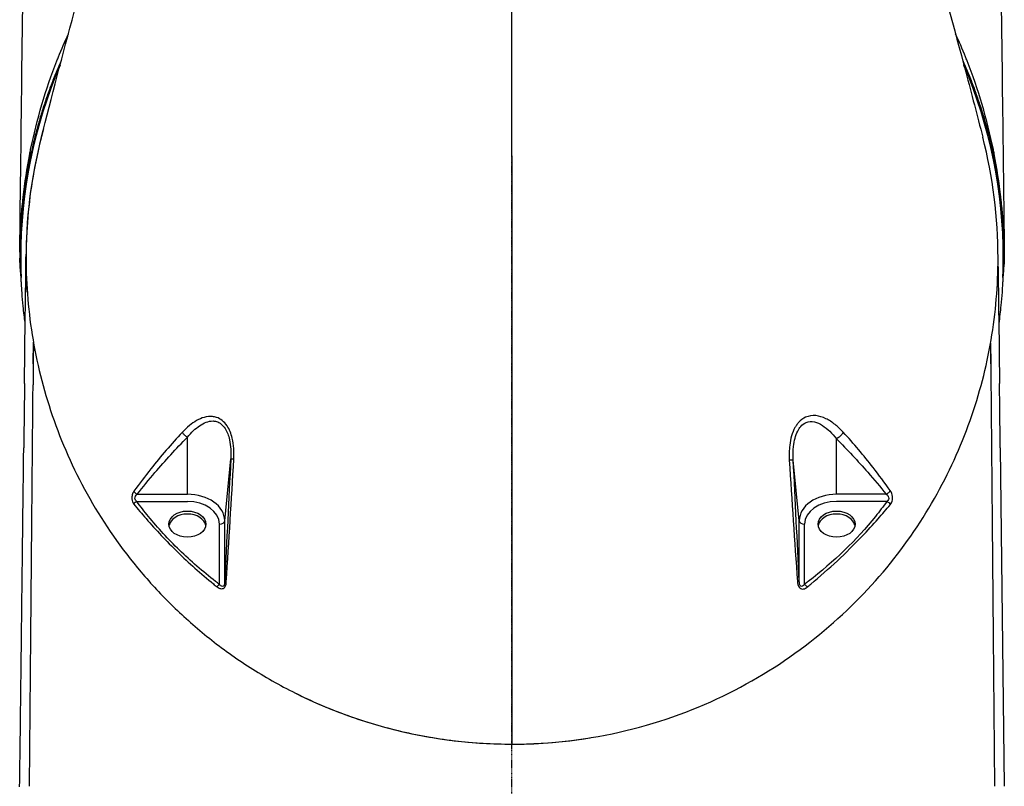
# Model space of a CAD drawing. Header units: millimetres. Extents: x 0 to 7374, y 0 to 4200.
# Tile 34 of 256: x 1943 to 2129, y 1048 to 1194. Entities that reach past the tile are written whole.
import ezdxf

# ---------------------------------------------------------------- set-up
doc = ezdxf.new("R2010")
doc.units = ezdxf.units.MM
doc.header["$LTSCALE"] = 0.2
doc.linetypes.add('CENTER2', pattern=[1.125, 0.75, -0.125, 0.125, -0.125])
doc.layers.add('02_Center Line', color=1, linetype='CENTER2')

# ---------------------------------------------------------------- blocks, each defined once
blk = doc.blocks.new('A$C98759802')
for p, q in [((-93.19, 241), (-93.01, 241)), ((-92.02, 239.47), (-92.01, 240.48)), ((93.19, 241), (93.01, 241)), ((-92.28, 217.25), (-92.14, 229.54)), ((92.14, 229.54), (92.28, 217.25)), ((-90.63, 221), (-90.6, 225.05)), ((90.6, 224.91), (90.67, 216.98)), ((-90.62, 222.47), (-90.63, 221)), ((90.62, 222.47), (90.63, 221)), ((-90.63, 221), (-90.67, 216.98)), ((90.63, 221), (90.67, 216.98)), ((-61.45, 196.28), (-61.45, 207.08)), ((61.45, 196.28), (61.45, 206.78)), ((92.43, 205.05), (93.19, 141)), ((-54.39, 191.28), (-53.23, 202.96)), ((54.39, 191.28), (53.25, 202.76)), ((-70.94, 196.28), (-61.45, 196.28)), ((70.84, 196.28), (61.45, 196.28)), ((-71.03, 194.92), (-61.45, 194.92)), ((70.97, 194.92), (61.45, 194.92)), ((-55.39, 179.22), (-55.39, 190.63)), ((-54.39, 179.75), (-54.39, 191.28)), ((54.39, 179.79), (54.39, 191.28)), ((55.39, 179.25), (55.39, 190.63))]:
    blk.add_line(p, q)
for centre, radius, start, end in [((0, 241), 93.01, 156.9098, 179.9999), ((0, 241), 93.01, 0.0001, 23.0804), ((0, 241), 92, 164.6005, 179.559), ((-0.12, 241), 93.08, 178.5511, 178.9771), ((0, 241), 93.19, 1.0196, 1.4451)]:
    blk.add_arc(centre, radius, start, end)
for centre, major_axis, ratio, start_param, end_param in [((-93.19, 241.92), (-0.002, -0.994), 0.009557, 5.775962, 5.906542), ((6.31, 215.19), (-82.34, 73.23), 0.758248, 0.593317, 0.633055), ((-6.31, 215.19), (-82.34, -73.23), 0.758248, 2.508538, 2.548276), ((93.2, 241.92), (0, -0.994), 0.011948, 5.775928, 5.910318), ((-61.45, 191.28), (7.07, 0), 0.707107, 0, 1.570796), ((61.45, 191.28), (-7.07, 0), 0.707107, 4.712389, 6.283185), ((-61.45, 190.63), (6.07, 0), 0.707107, 0, 1.570796), ((61.45, 190.63), (-6.07, 0), 0.707107, 4.712389, 6.283185), ((-3.4, 227.23), (-90.31, -37.19), 0.742652, 2.152549, 2.192006), ((-61.45, 190.06), (3.5, 0), 0.707107, 0.114536, 3.027057), ((61.45, 190.06), (3.5, 0), 0.707107, 0.114536, 3.027057), ((-55.39, 191.33), (1, 0), 0.707107, 4.712389, 6.213372), ((55.39, 191.33), (-1, 0), 0.707107, 0.069813, 1.570796), ((24.17, 226.58), (107.4, -5.07), 0.693234, 3.895574, 3.905546), ((0, 240.9), (0, 91.92), 0.999962, 2.681379, 3.303469)]:
    blk.add_ellipse(centre, major_axis=major_axis, ratio=ratio, start_param=start_param, end_param=end_param)
for centre in [(-61.45, 190.63), (61.45, 190.63)]:
    blk.add_ellipse(centre, major_axis=(3.5, 0), ratio=0.707107)
for points, knots in [([(-93.19, 242.12), (-92.9, 265.54), (-92.62, 288.97), (-92.23, 321.85), (-92.12, 331.28), (-92, 340.72)], [0, 0, 0, 0, 10.000002, 10.000002, 14.02372, 14.02372, 14.02372, 14.02372]), ([(92, 340.72), (92.28, 317.27), (92.56, 293.82), (92.96, 260.97), (93.07, 251.54), (93.19, 242.12)], [0, 0, 0, 0, 10.000001, 10.000001, 14.023718, 14.023718, 14.023718, 14.023718]), ([(-89.14, 263.7), (-85.18, 279.23), (-80.77, 295.54), (-74.41, 317.44), (-72.86, 322.69), (-71.26, 327.96)], [0, 0, 0, 0, 5.616151, 5.616151, 7.370174, 7.370174, 7.370174, 7.370174]), ([(71.25, 327.91), (76.61, 310.21), (81.53, 292.7), (87, 272.04), (88.08, 267.93), (89.11, 263.9)], [0, 0, 0, 0, 5.885089, 5.885089, 7.375982, 7.375982, 7.375982, 7.375982]), ([(-93.17, 243.35), (-93.16, 243.44), (-93.16, 243.54), (-93.16, 243.63), (-93.15, 244.01), (-93.14, 244.4), (-93.12, 244.78), (-93.12, 244.91), (-93.11, 245.04), (-93.11, 245.17), (-93.1, 245.18), (-93.1, 245.19), (-93.1, 245.2), (-93.08, 245.77), (-93.05, 246.34), (-93.02, 246.91), (-93.02, 246.96), (-93.01, 247.02), (-93.01, 247.08), (-92.99, 247.37), (-92.97, 247.65), (-92.95, 247.94), (-92.87, 249.18), (-92.76, 250.42), (-92.63, 251.65), (-92.6, 251.93), (-92.57, 252.22), (-92.54, 252.5), (-92.23, 255.25), (-91.81, 257.98), (-91.29, 260.69), (-91.23, 260.96), (-91.18, 261.24), (-91.12, 261.51), (-89.96, 267.23), (-88.29, 272.91), (-86.14, 278.35), (-86.05, 278.58), (-85.96, 278.82), (-85.86, 279.06), (-85.27, 280.53), (-84.64, 281.98), (-83.98, 283.42)], [0, 0, 0, 0, 0.0018841, 0.0018841, 0.0018841, 0.0097007, 0.0097007, 0.0097007, 0.0123488, 0.0123488, 0.0123488, 0.0125582, 0.0125582, 0.0125582, 0.0241854, 0.0241854, 0.0241854, 0.0253593, 0.0253593, 0.0253593, 0.03125, 0.03125, 0.03125, 0.0566618, 0.0566618, 0.0566618, 0.0625, 0.0625, 0.0625, 0.1192346, 0.1192346, 0.1192346, 0.125, 0.125, 0.125, 0.2447396, 0.2447396, 0.2447396, 0.25, 0.25, 0.25, 0.2824469, 0.2824469, 0.2824469, 0.2824469]), ([(93.17, 243.35), (93.16, 243.44), (93.16, 243.54), (93.16, 243.63), (93.15, 244.01), (93.14, 244.4), (93.12, 244.78), (93.12, 244.91), (93.11, 245.04), (93.11, 245.17), (93.1, 245.18), (93.1, 245.19), (93.1, 245.2), (93.08, 245.83), (93.05, 246.45), (93.01, 247.08), (92.99, 247.37), (92.97, 247.65), (92.95, 247.94), (92.87, 249.18), (92.76, 250.42), (92.63, 251.65), (92.6, 251.93), (92.57, 252.22), (92.54, 252.5), (92.23, 255.25), (91.81, 257.98), (91.29, 260.69), (91.23, 260.96), (91.18, 261.24), (91.12, 261.51), (89.96, 267.23), (88.29, 272.91), (86.14, 278.35), (86.05, 278.58), (85.96, 278.82), (85.86, 279.06), (85.26, 280.54), (84.63, 281.99), (83.97, 283.44)], [0, 0, 0, 0, 0.0018841, 0.0018841, 0.0018841, 0.0097007, 0.0097007, 0.0097007, 0.0123488, 0.0123488, 0.0123488, 0.0125582, 0.0125582, 0.0125582, 0.0253593, 0.0253593, 0.0253593, 0.03125, 0.03125, 0.03125, 0.0566618, 0.0566618, 0.0566618, 0.0625, 0.0625, 0.0625, 0.1192346, 0.1192346, 0.1192346, 0.125, 0.125, 0.125, 0.2447396, 0.2447396, 0.2447396, 0.25, 0.25, 0.25, 0.2825973, 0.2825973, 0.2825973, 0.2825973]), ([(-85.28, 278.54), (-85.33, 278.43), (-85.38, 278.32), (-85.77, 277.42), (-86.1, 276.63), (-86.74, 275.04), (-87.05, 274.24), (-87.65, 272.63), (-87.94, 271.82), (-88.49, 270.2), (-88.76, 269.38), (-89.27, 267.74), (-89.51, 266.92), (-89.97, 265.27), (-90.19, 264.44), (-90.61, 262.78), (-90.8, 261.95), (-91.2, 260.14), (-91.41, 259.15), (-91.78, 257.17), (-91.95, 256.17), (-92.25, 254.22), (-92.38, 253.27), (-92.62, 251.33), (-92.73, 250.34), (-92.86, 248.85), (-92.9, 248.35), (-92.99, 247.24), (-93.02, 246.64), (-93.09, 245.42), (-93.12, 244.81), (-93.15, 243.92), (-93.16, 243.63), (-93.17, 243.35)], [0.7474401, 0.7474401, 0.7474401, 0.7474401, 0.75, 0.75, 0.7678756, 0.7678756, 0.7857416, 0.7857416, 0.8036027, 0.8036027, 0.8214672, 0.8214672, 0.8393366, 0.8393366, 0.8572244, 0.8572244, 0.875, 0.875, 0.8961546, 0.8961546, 0.9173092, 0.9173092, 0.9375, 0.9375, 0.9582767, 0.9582767, 0.96875, 0.96875, 0.9814152, 0.9814152, 0.9940704, 0.9940704, 1, 1, 1, 1]), ([(85.28, 278.54), (85.33, 278.43), (85.38, 278.32), (85.77, 277.42), (86.1, 276.63), (86.74, 275.04), (87.05, 274.24), (87.65, 272.63), (87.94, 271.82), (88.49, 270.2), (88.76, 269.38), (89.27, 267.74), (89.51, 266.92), (89.97, 265.27), (90.19, 264.44), (90.61, 262.78), (90.8, 261.95), (91.2, 260.14), (91.41, 259.15), (91.78, 257.17), (91.95, 256.17), (92.25, 254.22), (92.38, 253.27), (92.62, 251.33), (92.73, 250.34), (92.86, 248.85), (92.9, 248.35), (92.99, 247.24), (93.02, 246.64), (93.09, 245.42), (93.12, 244.81), (93.15, 243.92), (93.16, 243.63), (93.17, 243.35)], [0.7474886, 0.7474886, 0.7474886, 0.7474886, 0.75, 0.75, 0.7678756, 0.7678756, 0.7857416, 0.7857416, 0.8036027, 0.8036027, 0.8214672, 0.8214672, 0.8393366, 0.8393366, 0.8572244, 0.8572244, 0.875, 0.875, 0.8961546, 0.8961546, 0.9173092, 0.9173092, 0.9375, 0.9375, 0.9582767, 0.9582767, 0.96875, 0.96875, 0.9814152, 0.9814152, 0.9940704, 0.9940704, 1, 1, 1, 1]), ([(-89.14, 263.7), (-89.75, 261.31), (-90.26, 258.9), (-91.55, 251.34), (-91.99, 246.16), (-91.99, 240.99), (-91.99, 235.81), (-91.55, 230.63), (-89.79, 220.35), (-88.47, 215.25), (-84.91, 205.21), (-82.67, 200.26), (-77.2, 190.66), (-73.97, 185.99), (-68.33, 179.33), (-66.32, 177.16), (-62.01, 172.97), (-59.72, 170.95), (-54.86, 167.08), (-52.29, 165.23), (-46.86, 161.76), (-44, 160.13), (-38.02, 157.15), (-34.89, 155.79), (-28.39, 153.41), (-25.02, 152.39), (-18.09, 150.71), (-14.53, 150.07), (-7.31, 149.21), (-3.65, 148.99), (0.01, 148.99)], [0.4081065, 0.4081065, 0.4081065, 0.4081065, 0.4375, 0.4375, 0.5000003, 0.5000003, 0.5000003, 0.5625, 0.5625, 0.625, 0.625, 0.6875, 0.6875, 0.75, 0.75, 0.78125, 0.78125, 0.8125, 0.8125, 0.84375, 0.84375, 0.875, 0.875, 0.90625, 0.90625, 0.9375, 0.9375, 0.96875, 0.96875, 1, 1, 1, 1]), ([(0.01, 148.99), (7.34, 148.98), (14.65, 149.88), (28.51, 153.22), (35.06, 155.66), (47.02, 161.62), (52.46, 165.14), (62.18, 172.89), (66.48, 177.11), (74, 185.99), (77.22, 190.66), (82.69, 200.26), (84.94, 205.21), (88.5, 215.25), (89.82, 220.35), (91.58, 230.63), (92.01, 235.81), (92.01, 248.66), (91.06, 256.35), (89.11, 263.9)], [0, 0, 0, 0, 0.0625, 0.0625, 0.125, 0.125, 0.1875, 0.1875, 0.25, 0.25, 0.3125, 0.3125, 0.375, 0.375, 0.4375, 0.4375, 0.5, 0.5, 0.5926962, 0.5926962, 0.5926962, 0.5926962]), ([(-93.18, 242.66), (-93.18, 242.62), (-93.18, 242.59), (-93.18, 242.56), (-93.18, 242.5), (-93.18, 242.44), (-93.18, 242.38), (-93.19, 242.28), (-93.19, 242.18), (-93.19, 242.08), (-93.19, 241.74), (-93.19, 241.4), (-93.19, 241.06), (-93.19, 241.06), (-93.19, 241.06), (-93.19, 241.06)], [0.0010012, 0.0010012, 0.0010012, 0.0010012, 0.0613587, 0.0613587, 0.0613587, 0.1717792, 0.1717792, 0.1717792, 0.361201, 0.361201, 0.361201, 0.9973427, 0.9973427, 0.9973427, 1, 1, 1, 1]), ([(93.18, 242.66), (93.18, 242.62), (93.18, 242.59), (93.18, 242.56), (93.18, 242.5), (93.18, 242.44), (93.18, 242.38), (93.19, 242.28), (93.19, 242.18), (93.19, 242.08), (93.19, 241.74), (93.19, 241.4), (93.19, 241.06), (93.19, 241.06), (93.19, 241.06), (93.19, 241.06)], [0.0010012, 0.0010012, 0.0010012, 0.0010012, 0.0613587, 0.0613587, 0.0613587, 0.1717792, 0.1717792, 0.1717792, 0.361201, 0.361201, 0.361201, 0.9973427, 0.9973427, 0.9973427, 0.9999999, 0.9999999, 0.9999999, 0.9999999]), ([(-92.93, 237.3), (-92.95, 237.55), (-92.97, 237.71), (-93.03, 238.49), (-93.07, 239), (-93.14, 240.05), (-93.17, 240.51), (-93.19, 240.99)], [0.000001, 0.000001, 0.000001, 0.000001, 0.441286, 0.441286, 0.761719, 0.761719, 1.030086, 1.030086, 1.030086, 1.030086]), ([(93.2, 240.99), (93.16, 240.34), (93.12, 239.73), (93.04, 238.7), (93.02, 238.42), (92.97, 237.71), (92.95, 237.55), (92.93, 237.3)], [0.001097, 0.001097, 0.001097, 0.001097, 1.10841, 1.10841, 1.621882, 1.621882, 2.515453, 2.515453, 2.515453, 2.515453]), ([(-92.14, 229.54), (-92.14, 229.61), (-92.14, 229.67), (-92.11, 231.76), (-92.09, 233.78), (-92.06, 235.9), (-92.06, 235.99), (-92.04, 237.13), (-92.03, 238.19), (-92.02, 239.32), (-92.02, 239.39), (-92.02, 239.47)], [-1.712123, -1.712123, -1.712123, -1.712123, -1.657862, -1.657862, 0, 0, 0.073603, 0.073603, 0.939332, 0.939332, 1, 1, 1, 1]), ([(91.99, 239.47), (92.02, 239.39), (92.02, 239.32), (92.03, 238.19), (92.04, 237.13), (92.06, 235.99), (92.06, 235.9), (92.06, 235.81)], [0, 0, 0, 0, 0.060668, 0.060668, 0.926397, 0.926397, 1, 1, 1, 1]), ([(-92.15, 228.6), (-92.16, 228.66), (-92.17, 228.73), (-92.24, 229.26), (-92.3, 229.73), (-92.42, 230.76), (-92.48, 231.32), (-92.62, 232.73), (-92.69, 233.59), (-92.77, 234.66), (-92.79, 234.87), (-92.82, 235.47), (-92.85, 235.85), (-92.88, 236.45), (-92.89, 236.7), (-92.9, 236.98), (-92.9, 236.99), (-92.9, 237.01), (-92.9, 237.01), (-92.9, 237.02), (-92.9, 237.03), (-92.9, 237.03), (-92.9, 237.04), (-92.91, 237.04), (-92.91, 237.05), (-92.91, 237.05), (-92.91, 237.05), (-92.91, 237.06), (-92.91, 237.06), (-92.91, 237.14), (-92.92, 237.22), (-92.93, 237.3)], [0.3400806, 0.3400806, 0.3400806, 0.3400806, 0.3523714, 0.3523714, 0.435635, 0.435635, 0.537117, 0.537117, 0.6887166, 0.6887166, 0.7271783, 0.7271783, 0.7945586, 0.7945586, 0.8367397, 0.8367397, 0.8388411, 0.8388411, 0.8396561, 0.8396561, 0.8402758, 0.8402758, 0.8407817, 0.8407817, 0.8411945, 0.8411945, 0.8417268, 0.8417268, 0.8422699, 0.8422699, 0.8605862, 0.8605862, 0.8605862, 0.8605862]), ([(92.93, 237.3), (92.92, 237.2), (92.91, 237.09), (92.91, 237.08), (92.91, 237.07), (92.91, 237.07), (92.91, 237.07), (92.91, 237.07), (92.91, 237.07), (92.91, 237.07), (92.91, 237.06), (92.91, 237.05), (92.9, 237.01), (92.89, 236.8), (92.89, 236.69), (92.88, 236.43), (92.87, 236.27), (92.83, 235.59), (92.8, 235.07), (92.7, 233.7), (92.63, 232.86), (92.49, 231.47), (92.43, 230.92), (92.3, 229.77), (92.23, 229.18), (92.15, 228.6)], [-1.0718366, -1.0718366, -1.0718366, -1.0718366, -1.0597615, -1.0597615, -1.0562821, -1.0562821, -1.0463125, -1.0463125, -1.0439718, -1.0439718, -1.0359621, -1.0359621, -1.0128089, -1.0128089, -0.9861082, -0.9861082, -0.949859, -0.949859, -0.8312464, -0.8312464, -0.6428586, -0.6428586, -0.5162029, -0.5162029, -0.3825129, -0.3825129, -0.3825129, -0.3825129]), ([(92.06, 235.81), (92.09, 233.78), (92.11, 231.7), (92.14, 229.61), (92.14, 229.54)], [0, 0, 0, 0, 0.9683094, 1, 1, 1, 1]), ([(-90.6, 225.05), (-90.6, 225.01), (-90.6, 224.96), (-90.6, 224.71), (-90.6, 224.51), (-90.61, 223.77), (-90.61, 223.25), (-90.62, 222.64), (-90.62, 222.56), (-90.62, 222.47)], [0.2812883, 0.2812883, 0.2812883, 0.2812883, 0.3185935, 0.3185935, 0.4917001, 0.4917001, 0.9319126, 0.9319126, 1, 1, 1, 1]), ([(90.6, 224.91), (90.6, 224.71), (90.6, 224.5), (90.61, 223.77), (90.61, 223.25), (90.62, 222.64), (90.62, 222.56), (90.62, 222.47)], [0.3209615, 0.3209615, 0.3209615, 0.3209615, 0.4917001, 0.4917001, 0.9319126, 0.9319126, 1, 1, 1, 1]), ([(-92.28, 217.25), (-92.28, 217.19), (-92.29, 217.12), (-92.29, 217.06), (-92.3, 216.01), (-92.31, 214.96), (-92.32, 213.87), (-92.33, 212.99), (-92.35, 212.1), (-92.36, 211.15), (-92.38, 209.6), (-92.39, 208.12), (-92.41, 206.62), (-92.42, 206.1), (-92.42, 205.58), (-92.43, 205.05)], [-1.267797, -1.267797, -1.267797, -1.267797, -1.246833, -1.246833, -1.246833, -0.896023, -0.896023, -0.896023, -0.617409, -0.617409, -0.617409, -0.1598, -0.1598, -0.1598, -0.001766, -0.001766, -0.001766, -0.001766]), ([(92.43, 205.05), (92.41, 206.57), (92.39, 208.05), (92.37, 210.09), (92.36, 210.61), (92.34, 212.34), (92.33, 213.46), (92.31, 215.39), (92.3, 216.23), (92.29, 217.12), (92.28, 217.19), (92.28, 217.25)], [-1.132833, -1.132833, -1.132833, -1.132833, -0.723371, -0.723371, -0.581964, -0.581964, -0.268064, -0.268064, -0.018765, -0.018765, -0.000006, -0.000006, -0.000006, -0.000006]), ([(-53.95, 209.26), (-54.46, 210.02), (-55.16, 210.57), (-55.93, 210.83), (-56.18, 210.91), (-56.44, 210.97), (-56.7, 210.99), (-57.22, 211.04), (-57.74, 210.97), (-58.25, 210.84), (-59.26, 210.56), (-60.2, 209.98), (-61.06, 209.28)], [0, 0, 0, 0, 0.3001329, 0.3001329, 0.3001329, 0.4001191, 0.4001191, 0.4001191, 0.6000914, 0.6000914, 0.6000914, 1, 1, 1, 1]), ([(62.71, 208.03), (62.22, 208.56), (61.7, 209.05), (61.16, 209.48), (60.61, 209.92), (60.03, 210.3), (59.43, 210.59), (58.82, 210.89), (58.18, 211.1), (57.53, 211.16), (56.87, 211.22), (56.2, 211.14), (55.57, 210.85), (55.1, 210.64), (54.66, 210.31), (54.28, 209.9), (54.16, 209.76), (54.04, 209.61), (53.93, 209.46)], [0, 0, 0, 0, 0.20001, 0.20001, 0.20001, 0.400021, 0.400021, 0.400021, 0.600031, 0.600031, 0.600031, 0.800041, 0.800041, 0.800041, 0.950049, 0.950049, 0.950049, 1, 1, 1, 1]), ([(-61.06, 209.28), (-61.06, 209.28), (-61.06, 209.28), (-61.06, 209.28), (-61.52, 208.9), (-61.97, 208.48), (-62.4, 208.02)], [0.0097373, 0.0097373, 0.0097373, 0.0097373, 0.009901, 0.009901, 0.009901, 1, 1, 1, 1]), ([(-61.45, 207.08), (-61.08, 207.52), (-60.7, 207.94), (-60.29, 208.32), (-59.56, 209.01), (-58.76, 209.6), (-57.91, 209.91), (-57.48, 210.07), (-57.04, 210.16), (-56.6, 210.15), (-56.39, 210.14), (-56.17, 210.11), (-55.95, 210.05), (-55.32, 209.86), (-54.73, 209.39), (-54.3, 208.72), (-54.11, 208.42), (-53.95, 208.09), (-53.81, 207.73), (-53.67, 207.38), (-53.56, 207), (-53.48, 206.61), (-53.22, 205.45), (-53.17, 204.2), (-53.23, 202.96)], [0, 0, 0, 0, 0.115688, 0.115688, 0.115688, 0.327422, 0.327422, 0.327422, 0.433289, 0.433289, 0.433289, 0.486223, 0.486223, 0.486223, 0.645023, 0.645023, 0.645023, 0.716019, 0.716019, 0.716019, 0.787014, 0.787014, 0.787014, 1, 1, 1, 1]), ([(-52.66, 202.92), (-52.59, 204.26), (-52.67, 206.08), (-53.33, 208.17), (-53.72, 208.92), (-53.95, 209.26)], [0.0000003, 0.0000003, 0.0000003, 0.0000003, 0.6001576, 0.8002102, 1, 1, 1, 1]), ([(53.93, 209.46), (53.93, 209.46), (53.93, 209.46), (53.8, 209.28), (53.09, 208.15), (52.47, 205.83), (52.44, 203.67), (52.5, 202.72)], [0, 0, 0, 0, 0.000091, 0.000091, 0.100082, 0.600036, 1, 1, 1, 1]), ([(53.25, 202.76), (53.21, 203.63), (53.23, 205.57), (53.71, 207.61), (54.28, 208.57), (54.47, 208.85), (54.84, 209.35), (55.78, 210.05), (57.25, 210.1), (58.78, 209.39), (60.19, 208.24), (61.04, 207.29), (61.45, 206.78)], [0, 0, 0, 0, 0.144961, 0.326163, 0.362403, 0.362403, 0.394283, 0.489922, 0.617442, 0.744961, 0.872481, 1, 1, 1, 1]), ([(-70.94, 196.28), (-69.85, 197.67), (-68.74, 199.03), (-65.64, 202.66), (-63.6, 204.9), (-61.45, 207.08)], [0, 0, 0, 0, 0.371358, 0.371358, 1, 1, 1, 1]), ([(-62.4, 208.02), (-64.51, 205.78), (-66.49, 203.46), (-68.36, 201.09), (-68.36, 201.09), (-68.36, 201.09)], [0, 0, 0, 0, 0.999894, 0.999894, 1, 1, 1, 1]), ([(-61.45, 207.08), (-61.61, 207.17), (-61.77, 207.28), (-61.92, 207.42), (-61.97, 207.47), (-62.02, 207.52), (-62.06, 207.57), (-62.2, 207.71), (-62.32, 207.87), (-62.4, 208.02)], [0, 0, 0, 0, 0.428389, 0.428389, 0.428389, 0.571429, 0.571429, 0.571429, 1, 1, 1, 1]), ([(62.71, 208.03), (62.56, 207.76), (62.16, 207.26), (61.66, 206.89), (61.45, 206.78)], [0, 0, 0, 0, 0.571429, 1, 1, 1, 1]), ([(68.34, 201.36), (68.34, 201.36), (68.34, 201.36), (66.57, 203.63), (64.7, 205.87), (62.71, 208.03)], [0, 0, 0, 0, 0.000112, 0.000112, 1, 1, 1, 1]), ([(-93.2, 140.88), (-93.12, 147.03), (-93.05, 152.9), (-92.88, 166.94), (-92.82, 172.55), (-92.72, 181.01), (-92.65, 186.67), (-92.53, 196.38), (-92.47, 201.77), (-92.43, 205.05)], [-3.663427, -3.663427, -3.663427, -3.663427, -2.859473, -2.859473, -1.825336, -1.825336, -0.982553, -0.982553, -0.001007, -0.001007, -0.001007, -0.001007]), ([(61.45, 206.78), (63.5, 204.71), (65.47, 202.6), (68.55, 199.07), (69.71, 197.69), (70.84, 196.28)], [0, 0, 0, 0, 0.611373, 0.611373, 1, 1, 1, 1]), ([(-52.66, 202.92), (-52.82, 202.93), (-53.11, 202.95), (-53.22, 202.96), (-53.23, 202.96)], [0.0030176, 0.0030176, 0.0030176, 0.0030176, 0.4984962, 1, 1, 1, 1]), ([(-71.57, 196.84), (-71.7, 196.66), (-71.92, 196.23), (-72.03, 195.26), (-71.79, 194.67), (-71.59, 194.42)], [0, 0, 0, 0, 0.285714, 0.571429, 1, 1, 1, 1]), ([(-71.03, 194.92), (-71.21, 195.06), (-71.44, 195.41), (-71.31, 195.95), (-71.07, 196.18), (-70.94, 196.28)], [0, 0, 0, 0, 0.428571, 0.714286, 1, 1, 1, 1]), ([(70.84, 196.28), (70.96, 196.34), (71.28, 196.54), (71.53, 196.82), (71.61, 196.97)], [0, 0, 0, 0, 0.428571, 1, 1, 1, 1]), ([(70.84, 196.28), (71.06, 196.14), (71.36, 195.81), (71.32, 195.26), (71.1, 195.02), (70.97, 194.92)], [0, 0, 0, 0, 0.428571, 0.714286, 1, 1, 1, 1]), ([(71.63, 194.34), (71.77, 194.52), (72.01, 194.96), (72.09, 196.01), (71.82, 196.67), (71.61, 196.97)], [0, 0, 0, 0, 0.285714, 0.571429, 1, 1, 1, 1]), ([(-55.39, 179.22), (-55.63, 179.4), (-55.87, 179.59), (-58.54, 181.66), (-60.83, 183.65), (-65.07, 187.76), (-67.03, 189.9), (-69.59, 193.03), (-70.32, 193.96), (-71.03, 194.92)], [0, 0, 0, 0, 0.039156, 0.039156, 0.437144, 0.437144, 0.832606, 0.832606, 1, 1, 1, 1]), ([(70.97, 194.92), (70.27, 193.96), (69.55, 193.02), (65.25, 187.66), (60.96, 183.52), (55.85, 179.6), (55.62, 179.42), (55.39, 179.25)], [0, 0, 0, 0, 0.167388, 0.167388, 0.962297, 0.962297, 1, 1, 1, 1]), ([(70.97, 194.92), (71.12, 194.86), (71.4, 194.69), (71.58, 194.44), (71.63, 194.34)], [0, 0, 0, 0, 0.571429, 1, 1, 1, 1]), ([(56.54, 179.26), (60.06, 182.15), (63.28, 185.2), (66.24, 188.31), (67.3, 189.41), (68.32, 190.52), (69.31, 191.63)], [0.0000002, 0.0000002, 0.0000002, 0.0000002, 0.738138, 0.738138, 0.738138, 1, 1, 1, 1]), ([(-55.81, 178.73), (-55.69, 178.64), (-55.48, 178.51), (-55.04, 178.35), (-54.57, 178.43), (-54.18, 179), (-54.09, 179.43), (-54.08, 179.72)], [0, 0, 0, 0, 0.178571, 0.285714, 0.571429, 0.714286, 1, 1, 1, 1]), ([(-54.39, 179.75), (-54.4, 179.53), (-54.42, 179.31), (-54.49, 179.13), (-54.53, 179.04), (-54.57, 178.96), (-54.63, 178.91), (-54.73, 178.81), (-54.88, 178.81), (-55.01, 178.88), (-55.06, 178.9), (-55.11, 178.94), (-55.16, 178.98), (-55.24, 179.04), (-55.31, 179.13), (-55.39, 179.22)], [0, 0, 0, 0, 0.285714, 0.285714, 0.285714, 0.428571, 0.428571, 0.428571, 0.714286, 0.714286, 0.714286, 0.821429, 0.821429, 0.821429, 1, 1, 1, 1]), ([(54.02, 179.75), (54.04, 179.56), (54.08, 179.26), (54.24, 178.84), (54.47, 178.51), (54.94, 178.27), (55.44, 178.4), (55.76, 178.62), (55.86, 178.7)], [0, 0, 0, 0, 0.178571, 0.285714, 0.428571, 0.571429, 0.857143, 1, 1, 1, 1]), ([(55.39, 179.25), (55.33, 179.17), (55.14, 178.96), (54.87, 178.78), (54.61, 178.9), (54.49, 179.12), (54.41, 179.42), (54.39, 179.65), (54.39, 179.79)], [0, 0, 0, 0, 0.142857, 0.428571, 0.571429, 0.714286, 0.821429, 1, 1, 1, 1])]:
    blk.add_open_spline(points, degree=3, knots=knots)
for points, degree in [([(0.01, 148.99), (0.01, 230.29), (-0.01, 313.05)], 2), ([(-91.76, 234.53), (-91.95, 236.92), (-92.03, 239.32), (-92, 241.71)], 3), ([(-91.34, 141), (-91.12, 166.33), (-90.89, 191.65), (-90.67, 216.98)], 3), ([(90.67, 216.98), (90.89, 191.65), (91.12, 166.33), (91.34, 141)], 3), ([(-53.23, 202.96), (-53.62, 195.22), (-54, 187.49), (-54.39, 179.75)], 3), ([(-54.08, 179.72), (-53.6, 187.45), (-53.1, 195.18), (-52.66, 202.92)], 3), ([(53.25, 202.76), (53.24, 202.76), (53.09, 202.76), (52.71, 202.73), (52.5, 202.72)], 3), ([(52.5, 202.72), (52.97, 195.05), (53.51, 187.4), (54.02, 179.75)], 3), ([(54.39, 179.79), (54, 187.45), (53.63, 195.1), (53.25, 202.76)], 3), ([(71.61, 196.97), (70.55, 198.45), (69.47, 199.91), (68.34, 201.36)], 3), ([(-68.36, 201.09), (-69.47, 199.69), (-70.53, 198.28), (-71.57, 196.84)], 3), ([(-70.94, 196.28), (-71.06, 196.34), (-71.33, 196.51), (-71.51, 196.74), (-71.57, 196.84)], 3), ([(-71.03, 194.92), (-71.14, 194.88), (-71.38, 194.74), (-71.54, 194.52), (-71.59, 194.42)], 3), ([(-71.59, 194.42), (-70.84, 193.5), (-70.08, 192.59), (-69.28, 191.68)], 3), ([(-69.28, 191.68), (-67.41, 189.53), (-65.42, 187.43), (-63.31, 185.36)], 3), ([(-63.31, 185.36), (-61.18, 183.28), (-58.92, 181.26), (-56.52, 179.31)], 3), ([(-55.39, 179.22), (-55.46, 179.17), (-55.63, 179.02), (-55.76, 178.82), (-55.81, 178.73)], 3), ([(-54.39, 179.75), (-54.38, 179.75), (-54.32, 179.74), (-54.17, 179.73), (-54.08, 179.72)], 3), ([(54.39, 179.79), (54.38, 179.79), (54.31, 179.78), (54.13, 179.76), (54.02, 179.75)], 3), ([(55.39, 179.25), (55.47, 179.19), (55.66, 179.02), (55.81, 178.8), (55.86, 178.7)], 3), ([(55.86, 178.7), (56.09, 178.89), (56.32, 179.07), (56.54, 179.26)], 3)]:
    blk.add_open_spline(points, degree=degree)
at = {"layer": '02_Center Line'}
blk.add_line((0, -20), (0, 2161), dxfattribs=at)

msp = doc.modelspace()

# ---------------------------------------------------------------- block references
msp.add_blockref('A$C98759802', (2036.257, 907.397))

doc.saveas('drawing.dxf')
